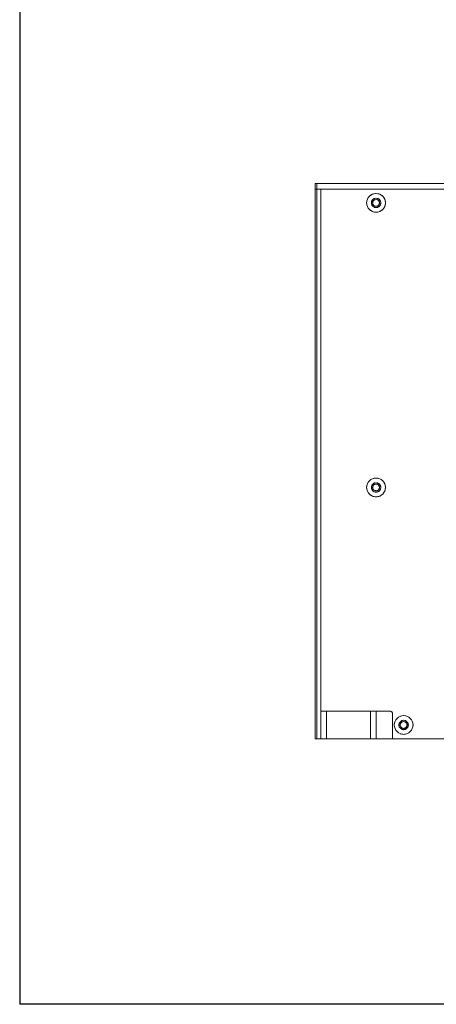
# Model space of a CAD drawing. Header units: millimetres. Extents: x 41 to 1655, y -379 to 1151.
# Tile 2 of 56: x 41 to 192, y 40 to 396. Entities that reach past the tile are written whole.
import ezdxf
from ezdxf.enums import TextEntityAlignment as Align

# ---------------------------------------------------------------- set-up
doc = ezdxf.new("R2010")
doc.units = ezdxf.units.MM
doc.header["$LTSCALE"] = 4
doc.linetypes.add('LONG_DASH_DOTTED', pattern=[0.3001, 0.2362, -0.0295, 0.0049, -0.0295])
doc.layers.get('0').update_dxf_attribs({"lineweight": 15})
for name, color, linetype, lineweight in [('가시적 모서리(ISO)', 7, 'Continuous', 18), ('기호(ISO)', 7, 'Continuous', 25), ('스케치 형상(ISO)', 7, 'Continuous', 25)]:
    doc.layers.add(name, color=color, linetype=linetype, lineweight=lineweight)
doc.layers.add('오버레이 [기준 허상 선(ISO)]', color=7, linetype='LONG_DASH_DOTTED', lineweight=18, true_color=0x803f3f)
doc.styles.add('HALGULFONT1_239', font='txt')
doc.styles.add('텍스트 스타일149', font='txt')
doc.styles.add('텍스트 스타일227', font='txt')
doc.styles.add('텍스트 스타일243', font='txt', dxfattribs={"width": 0.8})
doc.styles.add('텍스트 스타일278', font='txt')
doc.styles.add('텍스트 스타일299', font='txt')
doc.styles.add('텍스트 스타일412', font='txt')

# ---------------------------------------------------------------- blocks, each defined once
blk = doc.blocks.new('제목 블록 ISO')
at = {"layer": '스케치 형상(ISO)'}
for p in [(17.204, 273.708), (242.912, 3.571)]:
    blk.add_line(p, (17.204, 3.571), dxfattribs=at)
for tag, height, style, p in [('TITLE', 2.788, '텍스트 스타일278', (358.94, 44.416)), ('CATEGORY', 2, '텍스트 스타일149', (372.423, 32.357))]:
    blk.add_attdef(tag, text='', height=height, dxfattribs=dict(style=style)).set_placement(p, align=Align.TOP_LEFT)
for tag, p, height, style in [('부품_번호_001', (372.109, 36.1), 1.994, '텍스트 스타일412'), ('시트_수_001', (349.118, 7.161), 1.88, 'HALGULFONT1_239'), ('시트_번호_001', (360.272, 7.206), 1.88, 'HALGULFONT1_239')]:
    blk.add_attdef(tag, p, '', height=height, dxfattribs=dict(style=style))
at = {"style": '텍스트 스타일243', "width": 0.8}
for tag, p in [('작성_날짜_001', (352.144, 16.273)), ('PROJECT_001', (379.465, 16.273))]:
    blk.add_attdef(tag, p, '', height=1.855, dxfattribs=at)
at = {"layer": '기호(ISO)', "color": 7}
for tag, p, height, style in [('STOCK_NUMBER_001', (54.959, 251.469), 2.801, '텍스트 스타일227'), ('STOCK_NUMBER_001', (278.29, 19.926), 2.5, '텍스트 스타일299'), ('질량\\P3;_001', (325.029, 14.773), 2, '텍스트 스타일149')]:
    blk.add_attdef(tag, p, '', height=height, dxfattribs=dict(at, style=style))
at = {"layer": '기호(ISO)', "color": 7, "style": '텍스트 스타일149'}
blk.add_attdef('재질', text='', height=2, dxfattribs=at).set_placement((295.49, 17.369), align=Align.TOP_LEFT)

msp = doc.modelspace()

# ---------------------------------------------------------------- linework, layer by layer
at = {"layer": '가시적 모서리(ISO)'}
for p, q in [((148.353, 337.111), (147.853, 337.111)), ((147.853, 337.111), (147.853, 335.111)), ((147.853, 335.111), (148.353, 335.111)), ((148.353, 335.111), (147.853, 335.111)), ((147.853, 335.111), (147.853, 136.111)), ((148.353, 335.111), (148.353, 337.111)), ((148.353, 337.111), (471.353, 337.111)), ((471.353, 335.111), (148.353, 335.111)), ((148.353, 136.111), (148.353, 335.111)), ((148.353, 335.111), (149.853, 335.111)), ((149.853, 335.111), (149.853, 146.111)), ((469.853, 335.111), (149.853, 335.111)), ((149.853, 335.111), (149.853, 146.111)), ((151.853, 146.111), (149.853, 146.111)), ((149.853, 146.111), (149.853, 136.111)), ((151.853, 136.111), (151.853, 146.111)), ((151.853, 146.111), (167.853, 146.111)), ((169.853, 146.111), (167.853, 146.111)), ((167.853, 146.111), (167.853, 136.111)), ((169.853, 136.111), (169.853, 146.111)), ((170.853, 146.111), (169.853, 146.111)), ((170.853, 146.111), (174.853, 146.111)), ((175.853, 145.111), (175.853, 136.111)), ((147.853, 136.111), (148.353, 136.111)), ((148.353, 136.111), (149.853, 136.111)), ((149.853, 136.111), (151.853, 136.111)), ((167.853, 136.111), (151.853, 136.111)), ((167.853, 136.111), (169.853, 136.111)), ((169.853, 136.111), (174.853, 136.111)), ((175.853, 136.111), (174.853, 136.111)), ((175.853, 136.111), (292.453, 136.111))]:
    msp.add_line(p, q, dxfattribs=at)
for centre, radius in [((169.853, 330.111), 3.4), ((169.853, 330.111), 1.7), ((169.853, 330.111), 1.23), ((169.853, 227.111), 3.4), ((169.853, 227.111), 1.7), ((169.853, 227.111), 1.23), ((179.853, 141.111), 3.4), ((179.853, 141.111), 1.7), ((179.853, 141.111), 1.23)]:
    msp.add_circle(centre, radius, dxfattribs=at)
msp.add_arc((174.853, 145.111), 1, 0, 90, dxfattribs=at)
at = {"layer": '오버레이 [기준 허상 선(ISO)]', "ltscale": 0.231813}
for p, q in [((148.353, 337.111), (147.853, 337.111)), ((147.853, 335.111), (148.353, 335.111)), ((148.353, 335.111), (147.853, 335.111)), ((147.853, 136.111), (148.353, 136.111))]:
    msp.add_line(p, q, dxfattribs=at)
at = {"layer": '오버레이 [기준 허상 선(ISO)]', "ltscale": 0.655849}
for p, q in [((147.853, 337.111), (147.853, 335.111)), ((148.353, 335.111), (148.353, 337.111))]:
    msp.add_line(p, q, dxfattribs=at)
at = {"layer": '오버레이 [기준 허상 선(ISO)]', "ltscale": 18.419786}
for p, q in [((147.853, 335.111), (147.853, 136.111)), ((148.353, 136.111), (148.353, 335.111))]:
    msp.add_line(p, q, dxfattribs=at)
at = {"layer": '오버레이 [기준 허상 선(ISO)]', "ltscale": 17.938465}
for p, q in [((148.353, 337.111), (471.353, 337.111)), ((471.353, 335.111), (148.353, 335.111))]:
    msp.add_line(p, q, dxfattribs=at)
at = {"layer": '오버레이 [기준 허상 선(ISO)]', "ltscale": 0.491862}
for p, q in [((148.353, 335.111), (149.853, 335.111)), ((148.353, 136.111), (149.853, 136.111))]:
    msp.add_line(p, q, dxfattribs=at)
at = {"layer": '오버레이 [기준 허상 선(ISO)]', "ltscale": 17.494169}
msp.add_line((149.853, 335.111), (149.853, 146.111), dxfattribs=at)
msp.add_line((149.853, 335.111), (149.853, 146.111), dxfattribs=at)
msp.add_line((149.853, 335.111), (149.853, 146.111), dxfattribs=at)
at = {"layer": '오버레이 [기준 허상 선(ISO)]', "ltscale": 17.771854}
msp.add_line((469.853, 335.111), (149.853, 335.111), dxfattribs=at)
msp.add_line((469.853, 335.111), (149.853, 335.111), dxfattribs=at)
at = {"layer": '오버레이 [기준 허상 선(ISO)]', "ltscale": 0.927552}
for p, q in [((151.853, 146.111), (149.853, 146.111)), ((169.853, 146.111), (167.853, 146.111)), ((149.853, 136.111), (151.853, 136.111)), ((167.853, 136.111), (169.853, 136.111))]:
    msp.add_line(p, q, dxfattribs=at)
at = {"layer": '오버레이 [기준 허상 선(ISO)]', "ltscale": 3.279647}
for p, q in [((149.853, 146.111), (149.853, 136.111)), ((151.853, 136.111), (151.853, 146.111)), ((167.853, 146.111), (167.853, 136.111)), ((169.853, 136.111), (169.853, 146.111))]:
    msp.add_line(p, q, dxfattribs=at)
at = {"layer": '오버레이 [기준 허상 선(ISO)]', "ltscale": 5.247495}
for p, q in [((151.853, 146.111), (167.853, 146.111)), ((167.853, 136.111), (151.853, 136.111))]:
    msp.add_line(p, q, dxfattribs=at)
at = {"layer": '오버레이 [기준 허상 선(ISO)]', "ltscale": 1.05516}
msp.add_line((170.853, 146.111), (169.853, 146.111), dxfattribs=at)
at = {"layer": '오버레이 [기준 허상 선(ISO)]', "ltscale": 1.311799}
msp.add_line((170.853, 146.111), (174.853, 146.111), dxfattribs=at)
msp.add_line((170.853, 146.111), (174.853, 146.111), dxfattribs=at)
at = {"layer": '오버레이 [기준 허상 선(ISO)]', "ltscale": 2.951672}
msp.add_line((175.853, 145.111), (175.853, 136.111), dxfattribs=at)
msp.add_line((175.853, 145.111), (175.853, 136.111), dxfattribs=at)
at = {"layer": '오버레이 [기준 허상 선(ISO)]', "ltscale": 2.575807}
msp.add_line((169.853, 136.111), (174.853, 136.111), dxfattribs=at)
at = {"layer": '오버레이 [기준 허상 선(ISO)]', "ltscale": 0.327875}
msp.add_line((175.853, 136.111), (174.853, 136.111), dxfattribs=at)
at = {"layer": '오버레이 [기준 허상 선(ISO)]', "ltscale": 19.426857}
msp.add_line((175.853, 136.111), (292.453, 136.111), dxfattribs=at)
at = {"layer": '오버레이 [기준 허상 선(ISO)]', "ltscale": 18.60491}
msp.add_line((175.853, 136.111), (443.853, 136.111), dxfattribs=at)
at = {"layer": '오버레이 [기준 허상 선(ISO)]', "ltscale": 7.006367}
for centre in [(169.853, 330.111), (169.853, 330.111), (169.853, 227.111), (169.853, 227.111), (179.853, 141.111), (179.853, 141.111)]:
    msp.add_circle(centre, 3.4, dxfattribs=at)
at = {"layer": '오버레이 [기준 허상 선(ISO)]', "ltscale": 3.503134}
for centre in [(169.853, 330.111), (169.853, 330.111), (169.853, 227.111), (169.853, 227.111), (179.853, 141.111), (179.853, 141.111)]:
    msp.add_circle(centre, 1.7, dxfattribs=at)
at = {"layer": '오버레이 [기준 허상 선(ISO)]', "ltscale": 2.533562}
for centre in [(169.853, 330.111), (169.853, 227.111), (179.853, 141.111)]:
    msp.add_circle(centre, 1.23, dxfattribs=at)
at = {"layer": '오버레이 [기준 허상 선(ISO)]', "ltscale": 0.515081}
msp.add_arc((174.853, 145.111), 1, 0, 90, dxfattribs=at)
msp.add_arc((174.853, 145.111), 1, 0, 90, dxfattribs=at)

# ---------------------------------------------------------------- block references
at = {"xscale": 4, "yscale": 4, "zscale": 4}
msp.add_blockref('제목 블록 ISO', (-28.061, 25.715), dxfattribs=at)

doc.saveas('drawing.dxf')
